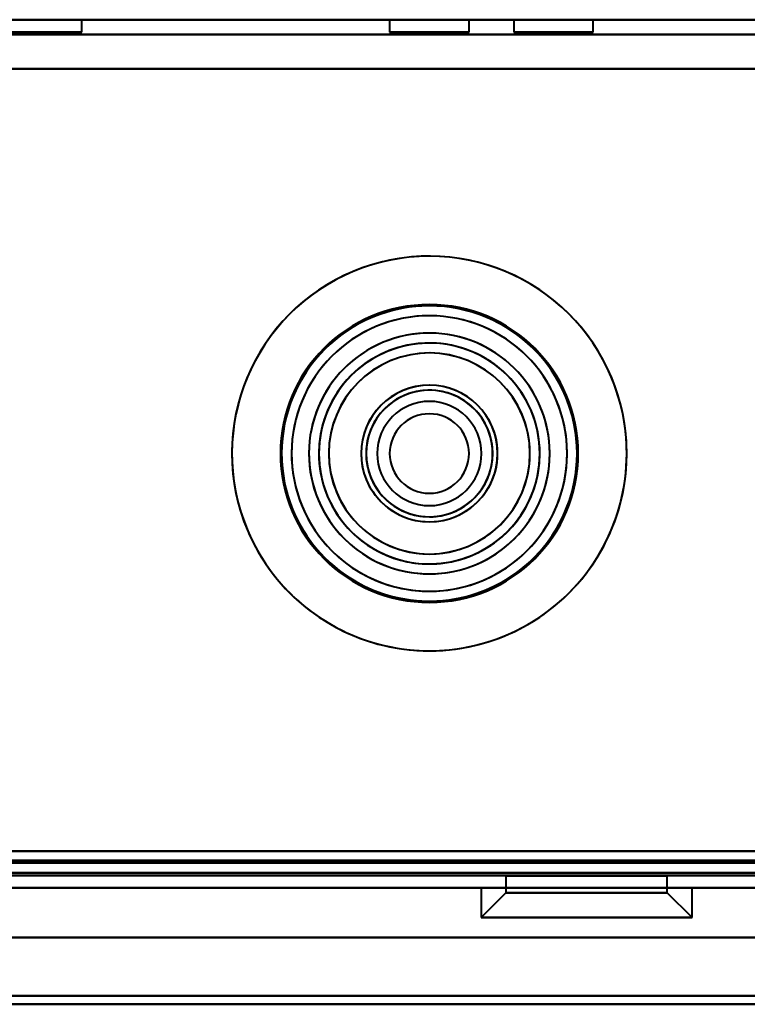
# Model space of a CAD drawing. Header units: millimetres. Extents: x -1442 to 3067, y -120 to 1010.
# Tile 20 of 71: x 257 to 287, y 124 to 163. Entities that reach past the tile are written whole.
import ezdxf

# ---------------------------------------------------------------- set-up
doc = ezdxf.new("R2010")
doc.units = ezdxf.units.MM
doc.layers.add('G-IMPT', color=8, linetype='Continuous', lineweight=40)

# ---------------------------------------------------------------- blocks, each defined once
blk = doc.blocks.new('NEXA 700 CALQUES_dwg-751640-Gauche')
at = {"layer": 'G-IMPT'}
for p, q in [((323.9, 163.352), (-325.9, 163.352)), ((260, 163.352), (210, 163.352)), ((260, 163.352), (235, 163.352)), ((235, 163.352), (260, 163.352)), ((260, 162.852), (260, 163.352)), ((272.4, 163.352), (272.4, 162.852)), ((274, 163.352), (272.4, 163.352)), ((275.6, 163.352), (272.4, 163.352)), ((272.4, 163.352), (274, 163.352)), ((275.6, 163.352), (274, 163.352)), ((274, 163.352), (275.6, 163.352)), ((275.6, 162.852), (275.6, 163.352)), ((277.4, 163.352), (277.4, 162.852)), ((279, 163.352), (277.4, 163.352)), ((280.6, 163.352), (277.4, 163.352)), ((277.4, 163.352), (279, 163.352)), ((280.6, 163.352), (279, 163.352)), ((279, 163.352), (280.6, 163.352)), ((280.6, 162.852), (280.6, 163.352)), ((210, 162.852), (260, 162.852)), ((235, 162.852), (260, 162.852)), ((260, 162.852), (235, 162.852)), ((274, 162.852), (272.4, 162.852)), ((272.4, 162.852), (274, 162.852)), ((272.4, 162.852), (275.6, 162.852)), ((275.6, 162.852), (274, 162.852)), ((274, 162.852), (275.6, 162.852)), ((279, 162.852), (277.4, 162.852)), ((277.4, 162.852), (279, 162.852)), ((277.4, 162.852), (280.6, 162.852)), ((280.6, 162.852), (279, 162.852)), ((279, 162.852), (280.6, 162.852)), ((-360.9, 128.872), (323.9, 128.872)), ((277.08, 128.852), (277.08, 128.172)), ((277.08, 128.852), (277.08, 128.172)), ((277.08, 128.852), (280.33, 128.852)), ((277.08, 128.852), (280.33, 128.852)), ((280.33, 128.852), (277.08, 128.852)), ((280.33, 128.852), (277.08, 128.852)), ((283.58, 128.852), (277.515, 128.852)), ((283.58, 128.852), (277.515, 128.852)), ((280.33, 128.852), (283.58, 128.852)), ((280.33, 128.852), (283.58, 128.852)), ((283.144, 128.852), (280.33, 128.852)), ((283.144, 128.852), (280.33, 128.852)), ((283.58, 128.172), (283.58, 128.852)), ((283.58, 128.172), (283.58, 128.852)), ((-361.4, 128.372), (324.4, 128.372)), ((325, 128.372), (-345, 128.372)), ((-326.4, 128.372), (324.4, 128.372)), ((276.08, 128.372), (276.08, 127.172)), ((276.08, 128.372), (276.08, 127.172)), ((276.08, 128.372), (284.01, 128.372)), ((276.08, 128.372), (284.01, 128.372)), ((284.01, 128.372), (276.08, 128.372)), ((284.01, 128.372), (276.08, 128.372)), ((277.08, 128.172), (276.08, 127.172)), ((277.08, 128.172), (276.08, 127.172)), ((276.649, 128.372), (284.58, 128.372)), ((276.649, 128.372), (284.58, 128.372)), ((284.58, 128.372), (276.649, 128.372)), ((284.58, 128.372), (276.649, 128.372)), ((277.08, 128.172), (283.144, 128.172)), ((277.08, 128.172), (283.144, 128.172)), ((283.144, 128.172), (277.08, 128.172)), ((283.144, 128.172), (277.08, 128.172)), ((277.515, 128.172), (283.58, 128.172)), ((277.515, 128.172), (283.58, 128.172)), ((283.58, 128.172), (277.515, 128.172)), ((283.58, 128.172), (277.515, 128.172)), ((284.58, 127.172), (283.58, 128.172)), ((284.58, 127.172), (283.58, 128.172)), ((284.58, 127.172), (284.58, 128.372)), ((284.58, 127.172), (284.58, 128.372)), ((276.08, 127.172), (284.01, 127.172)), ((276.08, 127.172), (284.01, 127.172)), ((284.01, 127.172), (276.08, 127.172)), ((284.01, 127.172), (276.08, 127.172)), ((276.649, 127.172), (284.58, 127.172)), ((276.649, 127.172), (284.58, 127.172)), ((284.58, 127.172), (276.649, 127.172)), ((284.58, 127.172), (276.649, 127.172)), ((325, 126.372), (-345, 126.372)), ((325, 126.372), (-345, 126.372))]:
    blk.add_line(p, q, dxfattribs=at)
at = {"layer": 'G-IMPT', "flags": 128}
for points in [[(323.9, 163.352), (161.45, 163.352), (-1, 163.352), (-163.45, 163.352), (-325.9, 163.352)], [(-325.9, 163.352), (-163.45, 163.352), (-1, 163.352), (161.45, 163.352), (323.9, 163.352)], [(323.9, 163.352), (161.45, 163.352), (-1, 163.352), (-163.45, 163.352), (-325.9, 163.352)], [(-325.9, 163.352), (-163.45, 163.352), (-1, 163.352), (161.45, 163.352), (323.9, 163.352)], [(-325.9, 162.752), (-163.45, 162.752), (-1, 162.752), (161.45, 162.752), (323.9, 162.752)], [(323.9, 162.752), (161.45, 162.752), (-1, 162.752), (-163.45, 162.752), (-325.9, 162.752)], [(-325.9, 162.752), (-163.45, 162.752), (-1, 162.752), (161.45, 162.752), (323.9, 162.752)], [(323.9, 162.752), (161.45, 162.752), (-1, 162.752), (-163.45, 162.752), (-325.9, 162.752)], [(323.9, 161.372), (161.325, 161.372), (-1.25, 161.372), (-163.825, 161.372), (-326.4, 161.372)], [(-326.4, 161.372), (-163.825, 161.372), (-1.25, 161.372), (161.325, 161.372), (323.9, 161.372)], [(323.9, 161.372), (161.325, 161.372), (-1.25, 161.372), (-163.825, 161.372), (-326.4, 161.372)], [(-326.4, 161.372), (-163.825, 161.372), (-1.25, 161.372), (161.325, 161.372), (323.9, 161.372)], [(323.9, 161.372), (161.45, 161.372), (-1, 161.372), (-163.45, 161.372), (-325.9, 161.372)], [(-325.9, 161.372), (-163.45, 161.372), (-1, 161.372), (161.45, 161.372), (323.9, 161.372)], [(-325.9, 161.372), (-163.45, 161.372), (-1, 161.372), (161.45, 161.372), (323.9, 161.372)], [(323.9, 161.372), (161.45, 161.372), (-1, 161.372), (-163.45, 161.372), (-325.9, 161.372)], [(323.9, 129.852), (161.45, 129.852), (-1, 129.852), (-163.45, 129.852), (-325.9, 129.852)], [(-325.9, 129.852), (-163.45, 129.852), (-1, 129.852), (161.45, 129.852), (323.9, 129.852)], [(323.9, 129.852), (161.45, 129.852), (-1, 129.852), (-163.45, 129.852), (-325.9, 129.852)], [(-325.9, 129.852), (-163.45, 129.852), (-1, 129.852), (161.45, 129.852), (323.9, 129.852)], [(-325.9, 129.852), (-163.45, 129.852), (-1, 129.852), (161.45, 129.852), (323.9, 129.852)], [(323.9, 129.852), (161.45, 129.852), (-1, 129.852), (-163.45, 129.852), (-325.9, 129.852)], [(323.9, 129.852), (161.45, 129.852), (-1, 129.852), (-163.45, 129.852), (-325.9, 129.852)], [(-325.9, 129.852), (-163.45, 129.852), (-1, 129.852), (161.45, 129.852), (323.9, 129.852)], [(-360.9, 129.472), (-189.7, 129.472), (-18.5, 129.472), (152.7, 129.472), (323.9, 129.472)], [(323.9, 129.472), (152.7, 129.472), (-18.5, 129.472), (-189.7, 129.472), (-360.9, 129.472)], [(323.9, 129.372), (152.7, 129.372), (-18.5, 129.372), (-189.7, 129.372), (-360.9, 129.372)], [(-360.9, 129.372), (-189.7, 129.372), (-18.5, 129.372), (152.7, 129.372), (323.9, 129.372)], [(323.9, 129.372), (152.7, 129.372), (-18.5, 129.372), (-189.7, 129.372), (-360.9, 129.372)], [(-360.9, 129.372), (-189.7, 129.372), (-18.5, 129.372), (152.7, 129.372), (323.9, 129.372)], [(-360.9, 129.372), (-189.7, 129.372), (-18.5, 129.372), (152.7, 129.372), (323.9, 129.372)], [(323.9, 129.372), (152.7, 129.372), (-18.5, 129.372), (-189.7, 129.372), (-360.9, 129.372)], [(-326.4, 129.472), (-163.825, 129.472), (-1.25, 129.472), (161.325, 129.472), (323.9, 129.472)], [(323.9, 129.472), (161.325, 129.472), (-1.25, 129.472), (-163.825, 129.472), (-326.4, 129.472)], [(-326.4, 129.472), (-163.825, 129.472), (-1.25, 129.472), (161.325, 129.472), (323.9, 129.472)], [(323.9, 129.472), (161.325, 129.472), (-1.25, 129.472), (-163.825, 129.472), (-326.4, 129.472)], [(-361.4, 128.972), (-189.95, 128.972), (-18.5, 128.972), (152.95, 128.972), (324.4, 128.972)], [(324.4, 128.972), (152.95, 128.972), (-18.5, 128.972), (-189.95, 128.972), (-361.4, 128.972)], [(-361.4, 128.972), (-189.95, 128.972), (-18.5, 128.972), (152.95, 128.972), (324.4, 128.972)], [(324.4, 128.972), (152.95, 128.972), (-18.5, 128.972), (-189.95, 128.972), (-361.4, 128.972)], [(324.4, 128.972), (152.95, 128.972), (-18.5, 128.972), (-189.95, 128.972), (-361.4, 128.972)], [(-361.4, 128.972), (-189.95, 128.972), (-18.5, 128.972), (152.95, 128.972), (324.4, 128.972)], [(-326.4, 128.972), (-163.7, 128.972), (-1, 128.972), (161.7, 128.972), (324.4, 128.972)], [(324.4, 128.972), (161.7, 128.972), (-1, 128.972), (-163.7, 128.972), (-326.4, 128.972)], [(-326.4, 128.972), (-163.7, 128.972), (-1, 128.972), (161.7, 128.972), (324.4, 128.972)], [(324.4, 128.972), (161.7, 128.972), (-1, 128.972), (-163.7, 128.972), (-326.4, 128.972)], [(-326.4, 128.972), (-163.7, 128.972), (-1, 128.972), (161.7, 128.972), (324.4, 128.972)], [(324.4, 128.972), (161.7, 128.972), (-1, 128.972), (-163.7, 128.972), (-326.4, 128.972)], [(-361.4, 128.872), (-189.95, 128.872), (-18.5, 128.872), (152.95, 128.872), (324.4, 128.872)], [(324.4, 128.872), (152.95, 128.872), (-18.5, 128.872), (-189.95, 128.872), (-361.4, 128.872)], [(-360.9, 128.872), (-189.7, 128.872), (-18.5, 128.872), (152.7, 128.872), (323.9, 128.872)], [(323.9, 128.872), (152.7, 128.872), (-18.5, 128.872), (-189.7, 128.872), (-360.9, 128.872)], [(-360.9, 128.872), (-189.7, 128.872), (-18.5, 128.872), (152.7, 128.872), (323.9, 128.872)], [(323.9, 128.872), (152.7, 128.872), (-18.5, 128.872), (-189.7, 128.872), (-360.9, 128.872)], [(323.9, 128.872), (152.7, 128.872), (-18.5, 128.872), (-189.7, 128.872), (-360.9, 128.872)], [(-360.9, 128.872), (-189.7, 128.872), (-18.5, 128.872), (152.7, 128.872), (323.9, 128.872)], [(323.9, 128.872), (152.7, 128.872), (-18.5, 128.872), (-189.7, 128.872), (-360.9, 128.872)], [(-360.9, 128.872), (-189.7, 128.872), (-18.5, 128.872), (152.7, 128.872), (323.9, 128.872)], [(323.9, 128.872), (152.7, 128.872), (-18.5, 128.872), (-189.7, 128.872), (-360.9, 128.872)], [(-360.9, 128.872), (-189.7, 128.872), (-18.5, 128.872), (152.7, 128.872), (323.9, 128.872)], [(-360.9, 128.872), (-189.7, 128.872), (-18.5, 128.872), (152.7, 128.872), (323.9, 128.872)], [(323.9, 128.872), (152.7, 128.872), (-18.5, 128.872), (-189.7, 128.872), (-360.9, 128.872)], [(-326.4, 128.872), (-163.7, 128.872), (-1, 128.872), (161.7, 128.872), (324.4, 128.872)], [(324.4, 128.872), (161.7, 128.872), (-1, 128.872), (-163.7, 128.872), (-326.4, 128.872)], [(-326, 128.872), (-163.5, 128.872), (-1, 128.872), (161.5, 128.872), (324, 128.872)], [(324, 128.872), (161.5, 128.872), (-1, 128.872), (-163.5, 128.872), (-326, 128.872)], [(324, 128.872), (161.5, 128.872), (-1, 128.872), (-163.5, 128.872), (-326, 128.872)], [(-326, 128.872), (-163.5, 128.872), (-1, 128.872), (161.5, 128.872), (324, 128.872)], [(-361.4, 128.372), (-189.95, 128.372), (-18.5, 128.372), (152.95, 128.372), (324.4, 128.372)], [(324.4, 128.372), (152.95, 128.372), (-18.5, 128.372), (-189.95, 128.372), (-361.4, 128.372)], [(324.4, 128.372), (157.05, 128.372), (-10.3, 128.372), (-177.65, 128.372), (-345, 128.372)], [(-345, 128.372), (-177.65, 128.372), (-10.3, 128.372), (157.05, 128.372), (324.4, 128.372)], [(-345, 128.372), (-177.65, 128.372), (-10.3, 128.372), (157.05, 128.372), (324.4, 128.372)], [(324.4, 128.372), (157.05, 128.372), (-10.3, 128.372), (-177.65, 128.372), (-345, 128.372)], [(-326.4, 128.372), (-165.3, 128.372), (-4.2, 128.372), (156.9, 128.372), (318, 128.372)], [(318, 128.372), (156.9, 128.372), (-4.2, 128.372), (-165.3, 128.372), (-326.4, 128.372)], [(318, 128.372), (156.9, 128.372), (-4.2, 128.372), (-165.3, 128.372), (-326.4, 128.372)], [(-326.4, 128.372), (-165.3, 128.372), (-4.2, 128.372), (156.9, 128.372), (318, 128.372)], [(318, 128.372), (156.9, 128.372), (-4.2, 128.372), (-165.3, 128.372), (-326.4, 128.372)], [(-326.4, 128.372), (-165.3, 128.372), (-4.2, 128.372), (156.9, 128.372), (318, 128.372)], [(324.4, 128.372), (161.7, 128.372), (-1, 128.372), (-163.7, 128.372), (-326.4, 128.372)], [(318, 128.372), (156.9, 128.372), (-4.2, 128.372), (-165.3, 128.372), (-326.4, 128.372)], [(-326.4, 128.372), (-165.3, 128.372), (-4.2, 128.372), (156.9, 128.372), (318, 128.372)], [(-326.4, 128.372), (-163.7, 128.372), (-1, 128.372), (161.7, 128.372), (324.4, 128.372)], [(324.4, 128.372), (161.7, 128.372), (-1, 128.372), (-163.7, 128.372), (-326.4, 128.372)], [(-326.4, 128.372), (-163.7, 128.372), (-1, 128.372), (161.7, 128.372), (324.4, 128.372)], [(324.4, 128.372), (161.7, 128.372), (-1, 128.372), (-163.7, 128.372), (-326.4, 128.372)], [(-326.4, 128.372), (-163.7, 128.372), (-1, 128.372), (161.7, 128.372), (324.4, 128.372)], [(324.4, 128.372), (161.7, 128.372), (-1, 128.372), (-163.7, 128.372), (-326.4, 128.372)], [(-326.4, 128.372), (-163.7, 128.372), (-1, 128.372), (161.7, 128.372), (324.4, 128.372)], [(-345, 126.372), (-177.5, 126.372), (-10, 126.372), (157.5, 126.372), (325, 126.372)], [(325, 126.372), (157.5, 126.372), (-10, 126.372), (-177.5, 126.372), (-345, 126.372)], [(325, 126.372), (157.5, 126.372), (-10, 126.372), (-177.5, 126.372), (-345, 126.372)], [(-345, 126.372), (-177.5, 126.372), (-10, 126.372), (157.5, 126.372), (325, 126.372)], [(325, 126.372), (157.5, 126.372), (-10, 126.372), (-177.5, 126.372), (-345, 126.372)], [(-345, 126.372), (-177.5, 126.372), (-10, 126.372), (157.5, 126.372), (325, 126.372)], [(-345, 126.372), (-177.5, 126.372), (-10, 126.372), (157.5, 126.372), (325, 126.372)], [(325, 126.372), (157.5, 126.372), (-10, 126.372), (-177.5, 126.372), (-345, 126.372)], [(-338, 126.372), (-174, 126.372), (-10, 126.372), (154, 126.372), (318, 126.372)], [(318, 126.372), (154, 126.372), (-10, 126.372), (-174, 126.372), (-338, 126.372)], [(318, 126.372), (154, 126.372), (-10, 126.372), (-174, 126.372), (-338, 126.372)], [(-338, 126.372), (-174, 126.372), (-10, 126.372), (154, 126.372), (318, 126.372)], [(318, 126.372), (154, 126.372), (-10, 126.372), (-174, 126.372), (-338, 126.372)], [(-338, 126.372), (-174, 126.372), (-10, 126.372), (154, 126.372), (318, 126.372)], [(-338, 126.372), (-174, 126.372), (-10, 126.372), (154, 126.372), (318, 126.372)], [(318, 126.372), (154, 126.372), (-10, 126.372), (-174, 126.372), (-338, 126.372)], [(325, 124.025), (157.5, 124.025), (-10, 124.025), (-177.5, 124.025), (-345, 124.025)], [(-345, 124.025), (-177.5, 124.025), (-10, 124.025), (157.5, 124.025), (325, 124.025)], [(-345, 124.025), (-177.5, 124.025), (-10, 124.025), (157.5, 124.025), (325, 124.025)], [(325, 124.025), (157.5, 124.025), (-10, 124.025), (-177.5, 124.025), (-345, 124.025)], [(-345, 124.025), (-177.5, 124.025), (-10, 124.025), (157.5, 124.025), (325, 124.025)], [(325, 124.025), (157.5, 124.025), (-10, 124.025), (-177.5, 124.025), (-345, 124.025)], [(-345, 124.025), (-177.5, 124.025), (-10, 124.025), (157.5, 124.025), (325, 124.025)], [(325, 124.025), (157.5, 124.025), (-10, 124.025), (-177.5, 124.025), (-345, 124.025)], [(325, 123.678), (157.5, 123.678), (-10, 123.678), (-177.5, 123.678), (-345, 123.678)], [(-345, 123.678), (-177.5, 123.678), (-10, 123.678), (157.5, 123.678), (325, 123.678)], [(-345, 123.678), (-177.5, 123.678), (-10, 123.678), (157.5, 123.678), (325, 123.678)], [(325, 123.678), (157.5, 123.678), (-10, 123.678), (-177.5, 123.678), (-345, 123.678)], [(325, 123.678), (157.5, 123.678), (-10, 123.678), (-177.5, 123.678), (-345, 123.678)], [(-345, 123.678), (-177.5, 123.678), (-10, 123.678), (157.5, 123.678), (325, 123.678)]]:
    blk.add_lwpolyline(points, dxfattribs=at)
at = {"layer": 'G-IMPT'}
for radius, start, end in [(7.95, 0, 180), (7.95, 22.5227, 202.5227), (7.95, 360, 180), (7.95, 0, 180), (7.95, 22.5227, 202.5227), (7.95, 22.5227, 202.5227), (7.95, 360, 180), (7.95, 22.5227, 202.5227), (6, 360, 180), (6, 360, 180), (6, 360, 180), (6, 90, 180), (6, 360, 180), (6, 0, 180), (6, 360, 180), (6, 360, 180), (6, 360, 180), (6, 0, 180), (6, 0, 180), (6, 0, 180), (6, 360, 180), (6, 0, 180), (5.95, 360, 180), (5.95, 0, 180), (5.95, 360, 180), (5.95, 22.5227, 202.5227), (5.95, 22.5227, 202.5227), (5.95, 22.5227, 202.5227), (6, 0, 90), (5.55, 0, 180), (5.55, 0, 180), (5.55, 22.5227, 202.5227), (5.55, 22.5227, 202.5227), (4.85, 0, 180), (4.85, 22.5227, 202.5227), (4.85, 0, 180), (4.85, 360, 180), (4.85, 22.5227, 202.5227), (4.85, 22.5227, 202.5227), (4.85, 0, 180), (4.85, 22.5227, 202.5227), (4.45, 0, 180), (4.45, 0, 180), (4.45, 0, 180), (4.45, 22.5227, 202.5227), (4.45, 0, 180), (4.45, 0, 180), (4.45, 0, 180), (4.45, 22.5227, 202.5227), (4.45, 22.5227, 202.5227), (4.45, 22.5227, 202.5227), (4.45, 22.5227, 202.5227), (4.45, 22.5227, 202.5227), (4.45, 22.5227, 180), (4.45, 360, 180), (4.45, 0, 180), (4.45, 0, 180), (4.05, 22.5227, 202.5227), (4.05, 22.5227, 202.5227), (4.05, 0, 180), (4.05, 0, 180), (7.95, 202.5227, 22.5227), (7.95, 202.5227, 22.5227), (7.95, 202.5227, 22.5227), (7.95, 202.5227, 22.5227), (2.75, 0, 180), (2.75, 22.5227, 202.5227), (2.75, 22.5227, 202.5227), (2.75, 22.5227, 202.5227), (2.75, 0, 180), (2.75, 22.5227, 202.5227), (2.75, 0, 180), (2.75, 0, 180), (2.55, 0, 180), (2.55, 0, 180), (2.55, 0, 180), (2.55, 0, 180), (2.55, 22.5227, 202.5227), (2.55, 0, 180), (2.55, 0, 180), (2.55, 22.5227, 202.5227), (2.55, 22.5227, 202.5227), (2.55, 22.5227, 202.5227), (2.55, 22.5227, 202.5227), (2.55, 22.5227, 202.5227), (2.55, 360, 180), (2.55, 0, 180), (2.55, 0, 112.5227), (2.55, 22.5227, 112.5227), (5.95, 202.5227, 22.5227), (5.95, 202.5227, 22.5227), (5.95, 202.5227, 22.5227), (5.55, 202.5227, 22.5227), (5.55, 202.5227, 22.5227), (2.55, 112.5227, 180), (2.55, 112.5227, 202.5227), (4.85, 202.5227, 22.5227), (4.85, 202.5227, 22.5227), (4.85, 202.5227, 22.5227), (4.85, 202.5227, 22.5227), (2.1, 90, 270), (2.1, 90, 270), (2.1, 90, 270), (2.1, 90, 270), (2.1, 90, 270), (2.1, 90, 270), (2.1, 90, 180), (2.1, 0, 180), (2.1, 270, 90), (2.1, 270, 90), (2.1, 270, 90), (2.1, 270, 90), (2.1, 270, 90), (2.1, 270, 90), (2.1, 270, 90), (4.45, 202.5227, 22.5227), (4.45, 202.5227, 22.5227), (4.45, 202.5227, 22.5227), (4.45, 202.5227, 22.5227), (4.45, 202.5227, 22.5227), (4.45, 202.5227, 22.5227), (4.05, 202.5227, 22.5227), (4.05, 202.5227, 22.5227), (1.6, 0, 180), (1.6, 90, 270), (1.6, 90, 270), (1.6, 90, 270), (1.6, 0, 180), (1.6, 90, 180), (1.6, 90, 180), (1.6, 0, 180), (1.6, 270, 90), (1.6, 360, 90), (1.6, 270, 90), (1.6, 270, 90), (1.6, 270, 90), (4.45, 360, 22.5227), (2.75, 202.5227, 22.5227), (2.75, 202.5227, 22.5227), (2.75, 202.5227, 22.5227), (2.75, 202.5227, 22.5227), (2.55, 202.5227, 22.5227), (2.55, 202.5227, 22.5227), (2.55, 202.5227, 22.5227), (2.55, 202.5227, 22.5227), (2.55, 202.5227, 22.5227), (2.55, 270, 22.5227), (2.55, 0, 22.5227), (7.95, 180, 0), (7.95, 180, 0), (7.95, 180, 360), (7.95, 180, 360), (6, 180, 360), (6, 180, 360), (6, 180, 360), (6, 180, 360), (6, 180, 0), (6, 180, 0), (6, 180, 360), (6, 180, 360), (6, 180, 0), (6, 180, 0), (6, 180, 0), (6, 180, 0), (6, 180, 360), (6, 180, 0), (5.95, 180, 0), (5.95, 180, 360), (5.95, 180, 360), (5.55, 180, 0), (5.55, 180, 360), (4.85, 180, 360), (4.85, 180, 360), (4.85, 180, 0), (4.85, 180, 0), (4.45, 180, 0), (4.45, 180, 0), (4.45, 180, 202.5227), (4.45, 180, 360), (4.45, 180, 0), (4.45, 180, 0), (4.45, 180, 202.5227), (4.45, 180, 360), (4.45, 180, 0), (4.45, 180, 0), (4.45, 202.5227, 0), (4.45, 202.5227, 360), (4.05, 180, 0), (4.05, 180, 0), (2.75, 180, 0), (2.75, 180, 360), (2.75, 180, 0), (2.75, 180, 0), (2.55, 180, 0), (2.55, 180, 360), (2.55, 180, 0), (2.55, 180, 0), (2.55, 180, 270), (2.55, 180, 0), (2.55, 180, 0), (2.55, 180, 360), (2.55, 180, 0), (2.55, 202.5227, 0), (2.1, 180, 270), (2.1, 180, 360), (1.6, 180, 0), (1.6, 180, 0), (1.6, 180, 270), (1.6, 180, 270), (1.6, 180, 360), (2.55, 270, 0), (1.6, 270, 360), (2.55, 202.5227, 270)]:
    blk.add_arc((274, 145.872), radius, start, end, dxfattribs=at)

msp = doc.modelspace()

# ---------------------------------------------------------------- linework, layer by layer
at = {"color": 94, "lineweight": 30}
msp.add_line((-610.6, 128.372), (608.6, 128.372), dxfattribs=at)
msp.add_line((-610.6, 128.372), (608.6, 128.372), dxfattribs=at)

# ---------------------------------------------------------------- block references
at = {"layer": 'G-IMPT'}
msp.add_blockref('NEXA 700 CALQUES_dwg-751640-Gauche', (0, 0), dxfattribs=at)

doc.saveas('drawing.dxf')
